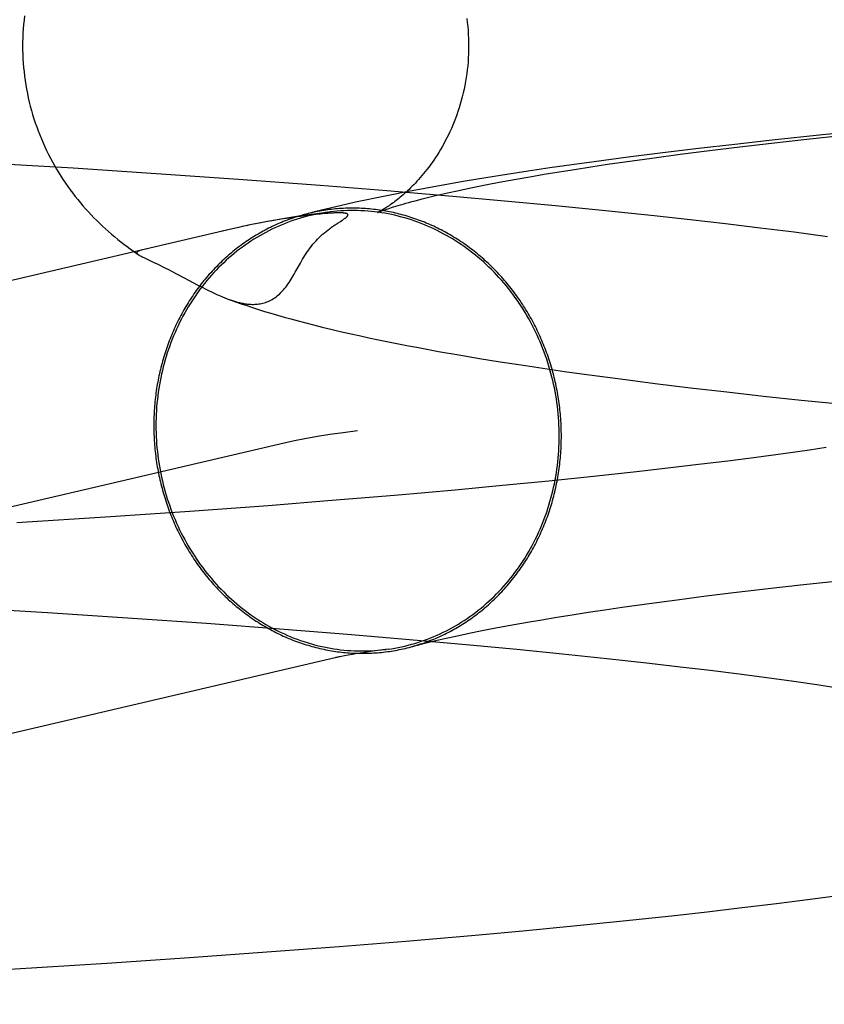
# Model space of a CAD drawing. Header units: inches. Extents: x 0 to 268, y 0 to 174.
# Tile 20 of 92: x 90.686 to 90.7563, y 88.0217 to 88.1078. Entities that reach past the tile are written whole.
import ezdxf

# ---------------------------------------------------------------- set-up
doc = ezdxf.new("R2010")
doc.units = ezdxf.units.IN
doc.header["$LTSCALE"] = 14.749625
doc.header["$MEASUREMENT"] = 0
doc.linetypes.add('HIDDEN', pattern=[0.2, 0.1, -0.1])
doc.layers.add('DEFAULT_2', color=8, linetype='HIDDEN')

msp = doc.modelspace()

# ---------------------------------------------------------------- linework, layer by layer
at = {"layer": 'DEFAULT_2', "color": 8, "linetype": 'HIDDEN'}
for p, q in [((90.760699, 88.098189), (90.75618, 88.09774)), ((90.751764, 88.097277), (90.748523, 88.09692)), ((90.751706, 88.097023), (90.754551, 88.097342)), ((90.75618, 88.09774), (90.751764, 88.097277)), ((90.754551, 88.097342), (90.758474, 88.097762)), ((90.745345, 88.096554), (90.742231, 88.096179)), ((90.743722, 88.096048), (90.746288, 88.096375)), ((90.748523, 88.09692), (90.745345, 88.096554)), ((90.746288, 88.096375), (90.748951, 88.0967)), ((90.748951, 88.0967), (90.751706, 88.097023)), ((90.739183, 88.095795), (90.736203, 88.0954)), ((90.738897, 88.09539), (90.741257, 88.095719)), ((90.742231, 88.096179), (90.739183, 88.095795)), ((90.741257, 88.095719), (90.743722, 88.096048)), ((90.69067, 88.094825), (90.682186, 88.095338)), ((90.697922, 88.094353), (90.69067, 88.094825)), ((90.730442, 88.094576), (90.72858, 88.094289)), ((90.732333, 88.094856), (90.730442, 88.094576)), ((90.734253, 88.09513), (90.732333, 88.094856)), ((90.733146, 88.094516), (90.734507, 88.094733)), ((90.736203, 88.0954), (90.734253, 88.09513)), ((90.734507, 88.094733), (90.73592, 88.094952)), ((90.73592, 88.094952), (90.737384, 88.095171)), ((90.737384, 88.095171), (90.738897, 88.09539)), ((90.705123, 88.09385), (90.697922, 88.094353)), ((90.712243, 88.093318), (90.705123, 88.09385)), ((90.726746, 88.093996), (90.724939, 88.093696)), ((90.72858, 88.094289), (90.726746, 88.093996)), ((90.72824, 88.093664), (90.729383, 88.093873)), ((90.729383, 88.093873), (90.730583, 88.094085)), ((90.730583, 88.094085), (90.731837, 88.0943)), ((90.731837, 88.0943), (90.733146, 88.094516)), ((90.718092, 88.092851), (90.712243, 88.093318)), ((90.723849, 88.092363), (90.718092, 88.092851)), ((90.721404, 88.09307), (90.719666, 88.092741)), ((90.723159, 88.093388), (90.721404, 88.09307)), ((90.724939, 88.093696), (90.723159, 88.093388)), ((90.723388, 88.092674), (90.724241, 88.092862)), ((90.724241, 88.092862), (90.725153, 88.093056)), ((90.725153, 88.093056), (90.726124, 88.093254)), ((90.726124, 88.093254), (90.727153, 88.093457)), ((90.727153, 88.093457), (90.72824, 88.093664)), ((90.722594, 88.092492), (90.723388, 88.092674)), ((90.728376, 88.091957), (90.723849, 88.092363)), ((90.732826, 88.091538), (90.728376, 88.091957)), ((90.737193, 88.091104), (90.732826, 88.091538)), ((90.708327, 88.090289), (90.70734, 88.090106)), ((90.709009, 88.090404), (90.707894, 88.090206)), ((90.709703, 88.090517), (90.708651, 88.090334)), ((90.709515, 88.090471), (90.709102, 88.090407)), ((90.709894, 88.090527), (90.709515, 88.090471)), ((90.710243, 88.090577), (90.709894, 88.090527)), ((90.710567, 88.090621), (90.710243, 88.090577)), ((90.710867, 88.09066), (90.710567, 88.090621)), ((90.711146, 88.090696), (90.710867, 88.09066)), ((90.711407, 88.090728), (90.711146, 88.090696)), ((90.711653, 88.090756), (90.711407, 88.090728)), ((90.711883, 88.090782), (90.711653, 88.090756)), ((90.712096, 88.090804), (90.711883, 88.090782)), ((90.71229, 88.090824), (90.712096, 88.090804)), ((90.712468, 88.090841), (90.71229, 88.090824)), ((90.712633, 88.090856), (90.712468, 88.090841)), ((90.712784, 88.090868), (90.712633, 88.090856)), ((90.712923, 88.090879), (90.712784, 88.090868)), ((90.713051, 88.090889), (90.712923, 88.090879)), ((90.71317, 88.090897), (90.713051, 88.090889)), ((90.713279, 88.090904), (90.71317, 88.090897)), ((90.713379, 88.090909), (90.713279, 88.090904)), ((90.71347, 88.090914), (90.713379, 88.090909)), ((90.713552, 88.090917), (90.71347, 88.090914)), ((90.713625, 88.09092), (90.713552, 88.090917)), ((90.713692, 88.090922), (90.713625, 88.09092)), ((90.713753, 88.090923), (90.713692, 88.090922)), ((90.713887, 88.090925), (90.713862, 88.090925)), ((90.713935, 88.090925), (90.713911, 88.090925)), ((90.71398, 88.090925), (90.713958, 88.090925)), ((90.714023, 88.090924), (90.714002, 88.090925)), ((90.714025, 88.090178), (90.714146, 88.090257)), ((90.714064, 88.090924), (90.714044, 88.090924)), ((90.741468, 88.090657), (90.737193, 88.091104)), ((90.744612, 88.090311), (90.741468, 88.090657)), ((90.747699, 88.089957), (90.744612, 88.090311)), ((90.704696, 88.089559), (90.57531, 88.059257)), ((90.705113, 88.089651), (90.703696, 88.089325)), ((90.705554, 88.089752), (90.70511, 88.089654)), ((90.706121, 88.089869), (90.705794, 88.0898)), ((90.707086, 88.090063), (90.70644, 88.089933)), ((90.707049, 88.090052), (90.706749, 88.089994)), ((90.707678, 88.090173), (90.707049, 88.090052)), ((90.713662, 88.089943), (90.713817, 88.090044)), ((90.713817, 88.090044), (90.714025, 88.090178)), ((90.750727, 88.089594), (90.747699, 88.089957)), ((90.753695, 88.089222), (90.750727, 88.089594)), ((90.756602, 88.088841), (90.753695, 88.089222)), ((90.697669, 88.086618), (90.698003, 88.086456)), ((90.698003, 88.086456), (90.698229, 88.086346)), ((90.698229, 88.086346), (90.698454, 88.086235)), ((90.698454, 88.086235), (90.698675, 88.086124)), ((90.698675, 88.086124), (90.698998, 88.08596)), ((90.698998, 88.08596), (90.699306, 88.085802)), ((90.699306, 88.085802), (90.699694, 88.0856)), ((90.699694, 88.0856), (90.700312, 88.085273)), ((90.700312, 88.085273), (90.700853, 88.084986)), ((90.700853, 88.084986), (90.701457, 88.084667)), ((90.701457, 88.084667), (90.701759, 88.084509)), ((90.701759, 88.084509), (90.70199, 88.08439)), ((90.70199, 88.08439), (90.702214, 88.084276)), ((90.702214, 88.084276), (90.702379, 88.084193)), ((90.702379, 88.084193), (90.702544, 88.084111)), ((90.702544, 88.084111), (90.702709, 88.084031)), ((90.702709, 88.084031), (90.70282, 88.083977)), ((90.70282, 88.083977), (90.702932, 88.083924)), ((90.702932, 88.083924), (90.703046, 88.08387)), ((90.703046, 88.08387), (90.703162, 88.083817)), ((90.703162, 88.083817), (90.703279, 88.083763)), ((90.703279, 88.083763), (90.7034, 88.08371)), ((90.7034, 88.08371), (90.703524, 88.083655)), ((90.703524, 88.083655), (90.703651, 88.083601)), ((90.722616, 88.07881), (90.724387, 88.078499)), ((90.724387, 88.078499), (90.726177, 88.078198)), ((90.726177, 88.078198), (90.727993, 88.077904)), ((90.727993, 88.077904), (90.729841, 88.077616)), ((90.729841, 88.077616), (90.73172, 88.077335)), ((90.73172, 88.077335), (90.733629, 88.077058)), ((90.733629, 88.077058), (90.735567, 88.076788)), ((90.735567, 88.076788), (90.738529, 88.076391)), ((90.738529, 88.076391), (90.741556, 88.076005)), ((90.741556, 88.076005), (90.74465, 88.075628)), ((90.74465, 88.075628), (90.74781, 88.075261)), ((90.74781, 88.075261), (90.751032, 88.074902)), ((90.751032, 88.074902), (90.754315, 88.074552)), ((90.754315, 88.074552), (90.758784, 88.074099)), ((90.709096, 88.070772), (90.57971, 88.04047)), ((90.752747, 88.069855), (90.750367, 88.069534)), ((90.755027, 88.070177), (90.752747, 88.069855)), ((90.75649, 88.070391), (90.755027, 88.070177)), ((90.745323, 88.068896), (90.742667, 88.068581)), ((90.747891, 88.069214), (90.745323, 88.068896)), ((90.750367, 88.069534), (90.747891, 88.069214)), ((90.73615, 88.067858), (90.732241, 88.067454)), ((90.739927, 88.068268), (90.73615, 88.067858)), ((90.742667, 88.068581), (90.739927, 88.068268)), ((90.72821, 88.067058), (90.724065, 88.066671)), ((90.732241, 88.067454), (90.72821, 88.067058)), ((90.718742, 88.066201), (90.713279, 88.065746)), ((90.724065, 88.066671), (90.718742, 88.066201)), ((90.707696, 88.065308), (90.700865, 88.064805)), ((90.713279, 88.065746), (90.707696, 88.065308)), ((90.700865, 88.064805), (90.693923, 88.064327)), ((90.693923, 88.064327), (90.685732, 88.063803)), ((90.754247, 88.058375), (90.758158, 88.058795)), ((90.746016, 88.057407), (90.748668, 88.057733)), ((90.748668, 88.057733), (90.751413, 88.058055)), ((90.751413, 88.058055), (90.754247, 88.058375)), ((90.73866, 88.056423), (90.741008, 88.056752)), ((90.741008, 88.056752), (90.743461, 88.05708)), ((90.743461, 88.05708), (90.746016, 88.057407)), ((90.680197, 88.056455), (90.688413, 88.055957)), ((90.688413, 88.055957), (90.695405, 88.055501)), ((90.734295, 88.055766), (90.735699, 88.055984)), ((90.735699, 88.055984), (90.737155, 88.056203)), ((90.737155, 88.056203), (90.73866, 88.056423)), ((90.695405, 88.055501), (90.702315, 88.055019)), ((90.702315, 88.055019), (90.709108, 88.054511)), ((90.729205, 88.054907), (90.730396, 88.055119)), ((90.730396, 88.055119), (90.731642, 88.055333)), ((90.731642, 88.055333), (90.732942, 88.055549)), ((90.732942, 88.055549), (90.734295, 88.055766)), ((90.709108, 88.054511), (90.714654, 88.054069)), ((90.724108, 88.0539), (90.725012, 88.054093)), ((90.725012, 88.054093), (90.725973, 88.05429)), ((90.725973, 88.05429), (90.726993, 88.054492)), ((90.726993, 88.054492), (90.728071, 88.054698)), ((90.728071, 88.054698), (90.729205, 88.054907)), ((90.714654, 88.054069), (90.720075, 88.053611)), ((90.720075, 88.053611), (90.725352, 88.053138)), ((90.722481, 88.053531), (90.723265, 88.053712)), ((90.723265, 88.053712), (90.724108, 88.0539)), ((90.715501, 88.052364), (90.715081, 88.052294)), ((90.715973, 88.052439), (90.715501, 88.052364)), ((90.716496, 88.052518), (90.715973, 88.052439)), ((90.717072, 88.0526), (90.716496, 88.052518)), ((90.718197, 88.052753), (90.717072, 88.0526)), ((90.725352, 88.053138), (90.729456, 88.052749)), ((90.729456, 88.052749), (90.733445, 88.052351)), ((90.733445, 88.052351), (90.737309, 88.051946)), ((90.71471, 88.052229), (90.714389, 88.05217)), ((90.715081, 88.052294), (90.71471, 88.052229)), ((90.737309, 88.051946), (90.741038, 88.051534)), ((90.741038, 88.051534), (90.74374, 88.051221)), ((90.74374, 88.051221), (90.746357, 88.050905)), ((90.746357, 88.050905), (90.748885, 88.050587)), ((90.748885, 88.050587), (90.75132, 88.050267)), ((90.75132, 88.050267), (90.753657, 88.049946)), ((90.753657, 88.049946), (90.755893, 88.049624)), ((90.755893, 88.049624), (90.757325, 88.04941)), ((90.752167, 88.030511), (90.755108, 88.030888)), ((90.755108, 88.030888), (90.757986, 88.031275)), ((90.746105, 88.029786), (90.749166, 88.030144)), ((90.749166, 88.030144), (90.752167, 88.030511)), ((90.738743, 88.028983), (90.742987, 88.029436)), ((90.742987, 88.029436), (90.746105, 88.029786)), ((90.729983, 88.028119), (90.734406, 88.028544)), ((90.734406, 88.028544), (90.738743, 88.028983)), ((90.71975, 88.027214), (90.72548, 88.027708)), ((90.72548, 88.027708), (90.729983, 88.028119)), ((90.708012, 88.026289), (90.713922, 88.026741)), ((90.713922, 88.026741), (90.71975, 88.027214)), ((90.693597, 88.025289), (90.700836, 88.025774)), ((90.700836, 88.025774), (90.708012, 88.026289)), ((90.685112, 88.024761), (90.693597, 88.025289))]:
    msp.add_line(p, q, dxfattribs=at)
for points in [[(90.686408, 88.10817), (90.686363, 88.107789), (90.686324, 88.107407), (90.686293, 88.107025), (90.686269, 88.106641), (90.686252, 88.106258), (90.686242, 88.105874), (90.686239, 88.105517)], [(90.725076, 88.107931), (90.725119, 88.107586), (90.725156, 88.107239), (90.725186, 88.106891), (90.725209, 88.106542), (90.725226, 88.106192), (90.725236, 88.105842), (90.725239, 88.105517)], [(90.686239, 88.105517), (90.686242, 88.105164), (90.686252, 88.104781), (90.686269, 88.104398), (90.686293, 88.104015), (90.686324, 88.103633), (90.686362, 88.103252), (90.686407, 88.102872), (90.686459, 88.102493), (90.686517, 88.102115), (90.686583, 88.101739), (90.686655, 88.101364), (90.686734, 88.100991), (90.68682, 88.10062), (90.686912, 88.100251), (90.687011, 88.099884), (90.687116, 88.09952), (90.687228, 88.099158), (90.687346, 88.098798), (90.68747, 88.098442), (90.6876, 88.098088), (90.687736, 88.097738), (90.687878, 88.097391), (90.688026, 88.097047), (90.688179, 88.096707), (90.688338, 88.09637), (90.688502, 88.096037), (90.688671, 88.095708), (90.688846, 88.095383), (90.689025, 88.095062), (90.689209, 88.094746), (90.689398, 88.094433), (90.689591, 88.094124), (90.689789, 88.09382), (90.689991, 88.09352), (90.690198, 88.093224), (90.690408, 88.092933), (90.690622, 88.092646), (90.690841, 88.092364), (90.691063, 88.092086), (90.691288, 88.091812), (90.691518, 88.091543), (90.691751, 88.091277), (90.691989, 88.091015), (90.69223, 88.090756), (90.692476, 88.090501), (90.692726, 88.090249), (90.69298, 88.090001), (90.693237, 88.089757), (90.693498, 88.089517), (90.693761, 88.089282), (90.694025, 88.089053), (90.69429, 88.088828), (90.694557, 88.088609), (90.694826, 88.088394), (90.695098, 88.088183), (90.695373, 88.087976), (90.695652, 88.087771), (90.695934, 88.087569), (90.696221, 88.08737), (90.696377, 88.087263)], [(90.725239, 88.105517), (90.725236, 88.105191), (90.725226, 88.10484), (90.725209, 88.104491), (90.725186, 88.104142), (90.725156, 88.103794), (90.725119, 88.103447), (90.725076, 88.103103), (90.725026, 88.10276), (90.72497, 88.102419), (90.724907, 88.102081), (90.724838, 88.101745), (90.724763, 88.101412), (90.724683, 88.101083), (90.724596, 88.100757), (90.724504, 88.100435), (90.724407, 88.100117), (90.724305, 88.099804), (90.724198, 88.099494), (90.724086, 88.09919), (90.723969, 88.098891), (90.723849, 88.098597), (90.723725, 88.098308), (90.723597, 88.098026), (90.723466, 88.097749), (90.723332, 88.097478), (90.723196, 88.097213), (90.723056, 88.096955), (90.722915, 88.096703), (90.722772, 88.096457), (90.722628, 88.096217), (90.722482, 88.095985), (90.722335, 88.095758), (90.722187, 88.095539), (90.72204, 88.095325), (90.721891, 88.095119), (90.721743, 88.094918), (90.721595, 88.094725), (90.721448, 88.094537), (90.721301, 88.094355), (90.721154, 88.09418), (90.721009, 88.09401), (90.720865, 88.093847), (90.720721, 88.093689), (90.72058, 88.093536), (90.720439, 88.093389), (90.720301, 88.093248), (90.720164, 88.093111), (90.720028, 88.09298), (90.719895, 88.092853), (90.719763, 88.092732), (90.719634, 88.092615), (90.719507, 88.092503), (90.719382, 88.092395), (90.719259, 88.092292), (90.719139, 88.092193), (90.719021, 88.092098), (90.718906, 88.092008), (90.718793, 88.091921), (90.718683, 88.091839), (90.718577, 88.09176), (90.718473, 88.091685), (90.718372, 88.091614), (90.718275, 88.091547), (90.71818, 88.091484), (90.71809, 88.091424), (90.718003, 88.091368), (90.717919, 88.091315), (90.71784, 88.091266), (90.717764, 88.09122), (90.717693, 88.091178), (90.717627, 88.091139), (90.717565, 88.091104), (90.717508, 88.091073), (90.717456, 88.091044), (90.717409, 88.09102), (90.717369, 88.090998), (90.717334, 88.09098), (90.717305, 88.090966), (90.717282, 88.090955), (90.717267, 88.090948), (90.717258, 88.090943)], [(90.719666, 88.092741), (90.718801, 88.092571), (90.717938, 88.092398), (90.717076, 88.09222), (90.716214, 88.092037), (90.715351, 88.091849), (90.714487, 88.091655), (90.713621, 88.091455), (90.712752, 88.091248), (90.71188, 88.091032), (90.711019, 88.090813)], [(90.717257, 88.090943), (90.717263, 88.090946), (90.717277, 88.090952), (90.7173, 88.090962), (90.717331, 88.090975), (90.717372, 88.090991), (90.717421, 88.091011), (90.717481, 88.091035), (90.71755, 88.091061), (90.71763, 88.091091), (90.71772, 88.091125), (90.717822, 88.091162), (90.717935, 88.091202), (90.71806, 88.091245), (90.718197, 88.091291), (90.718346, 88.09134), (90.718507, 88.091393), (90.718682, 88.091448), (90.718869, 88.091506), (90.719071, 88.091567), (90.719285, 88.091631), (90.719514, 88.091698), (90.719757, 88.091767), (90.720014, 88.091839), (90.720285, 88.091913), (90.720571, 88.091989), (90.720871, 88.092068), (90.721186, 88.092149), (90.721516, 88.092231), (90.72186, 88.092316), (90.72222, 88.092403), (90.722594, 88.092492)], [(90.733346, 88.071401), (90.733345, 88.071592), (90.733342, 88.071783), (90.733338, 88.071974), (90.733332, 88.072165), (90.733324, 88.072357), (90.733315, 88.072548), (90.733304, 88.072739), (90.733291, 88.07293), (90.733276, 88.07312), (90.73326, 88.073311), (90.733242, 88.073502), (90.733222, 88.073692), (90.733201, 88.073882), (90.733178, 88.074072), (90.733153, 88.074262), (90.733126, 88.074452), (90.733098, 88.074641), (90.733068, 88.07483), (90.733037, 88.075019), (90.733003, 88.075208), (90.732968, 88.075396), (90.732932, 88.075584), (90.732893, 88.075771), (90.732853, 88.075958), (90.732812, 88.076145), (90.732768, 88.076331), (90.732723, 88.076517), (90.732677, 88.076702), (90.732628, 88.076887), (90.732578, 88.077072), (90.732527, 88.077256), (90.732474, 88.077439), (90.732419, 88.077622), (90.732362, 88.077804), (90.732304, 88.077986), (90.732244, 88.078167), (90.732183, 88.078348), (90.73212, 88.078528), (90.732056, 88.078707), (90.731989, 88.078886), (90.731922, 88.079064), (90.731852, 88.079241), (90.731781, 88.079417), (90.731709, 88.079593), (90.731635, 88.079768), (90.731559, 88.079943), (90.731482, 88.080116), (90.731404, 88.080289), (90.731323, 88.080461), (90.731242, 88.080632), (90.731159, 88.080802), (90.731074, 88.080972), (90.730988, 88.08114), (90.7309, 88.081308), (90.730811, 88.081474), (90.73072, 88.08164), (90.730628, 88.081805), (90.730534, 88.081969), (90.730439, 88.082132), (90.730343, 88.082294), (90.730245, 88.082455), (90.730146, 88.082615), (90.730045, 88.082774), (90.729943, 88.082931), (90.729839, 88.083088), (90.729734, 88.083244), (90.729628, 88.083398), (90.72952, 88.083552), (90.729411, 88.083704), (90.729301, 88.083855), (90.72919, 88.084005), (90.729077, 88.084154), (90.728962, 88.084302), (90.728847, 88.084448), (90.72873, 88.084594), (90.728612, 88.084738), (90.728492, 88.08488), (90.728372, 88.085022), (90.72825, 88.085162), (90.728127, 88.085301), (90.728003, 88.085439), (90.727877, 88.085575), (90.72775, 88.08571), (90.727623, 88.085844), (90.727493, 88.085976), (90.727363, 88.086107), (90.727232, 88.086237), (90.727099, 88.086365), (90.726966, 88.086492), (90.726831, 88.086618), (90.726695, 88.086742), (90.726559, 88.086864), (90.726421, 88.086985), (90.726282, 88.087105), (90.726142, 88.087223), (90.726001, 88.08734), (90.725859, 88.087455), (90.725716, 88.087569), (90.725572, 88.087681), (90.725427, 88.087792), (90.725281, 88.087901), (90.725134, 88.088009), (90.724986, 88.088115), (90.724837, 88.088219), (90.724688, 88.088322), (90.724537, 88.088424), (90.724386, 88.088524), (90.724234, 88.088622), (90.724081, 88.088718), (90.723927, 88.088813), (90.723772, 88.088906), (90.723617, 88.088998), (90.723461, 88.089088), (90.723304, 88.089176), (90.723146, 88.089263), (90.722987, 88.089348), (90.722828, 88.089431), (90.722668, 88.089513), (90.722508, 88.089593), (90.722346, 88.089671), (90.722184, 88.089747), (90.722022, 88.089822), (90.721858, 88.089895), (90.721695, 88.089966), (90.72153, 88.090036), (90.721365, 88.090104), (90.7212, 88.09017), (90.721034, 88.090234), (90.720867, 88.090296), (90.7207, 88.090357), (90.720532, 88.090416), (90.720364, 88.090473), (90.720195, 88.090528), (90.720026, 88.090582), (90.719857, 88.090634), (90.719687, 88.090684), (90.719517, 88.090732), (90.719346, 88.090778), (90.719175, 88.090823), (90.719004, 88.090865), (90.718832, 88.090906), (90.71866, 88.090945), (90.718488, 88.090982), (90.718315, 88.091017), (90.718142, 88.091051), (90.717969, 88.091082), (90.717795, 88.091112), (90.717622, 88.09114), (90.717448, 88.091166), (90.717274, 88.09119), (90.7171, 88.091213), (90.716925, 88.091233), (90.716751, 88.091252), (90.716576, 88.091268), (90.716402, 88.091283), (90.716227, 88.091296), (90.716052, 88.091307), (90.715877, 88.091316), (90.715702, 88.091324), (90.715527, 88.091329), (90.715353, 88.091333), (90.715178, 88.091335), (90.715003, 88.091334), (90.714828, 88.091332), (90.714653, 88.091329), (90.714479, 88.091323), (90.714304, 88.091315), (90.714129, 88.091306), (90.713955, 88.091294), (90.713781, 88.091281), (90.713607, 88.091266), (90.713433, 88.091249), (90.71326, 88.09123), (90.713086, 88.091209), (90.712913, 88.091186), (90.71274, 88.091162), (90.712567, 88.091135), (90.712395, 88.091107), (90.712223, 88.091077), (90.712051, 88.091045), (90.71188, 88.091012), (90.711709, 88.090976), (90.711538, 88.090938), (90.711368, 88.090899), (90.711198, 88.090858)], [(90.733158, 88.071406), (90.733156, 88.071731), (90.733148, 88.072056), (90.733136, 88.072382), (90.733118, 88.072707), (90.733096, 88.073032), (90.733068, 88.073357), (90.733035, 88.073681), (90.732998, 88.074005), (90.732955, 88.074328), (90.732908, 88.07465), (90.732855, 88.074971), (90.732798, 88.075292), (90.732735, 88.075612), (90.732668, 88.07593), (90.732596, 88.076248), (90.732519, 88.076564), (90.732437, 88.076879), (90.73235, 88.077193), (90.732258, 88.077505), (90.732162, 88.077815), (90.732061, 88.078123), (90.731955, 88.07843), (90.731845, 88.078735), (90.73173, 88.079038), (90.73161, 88.079339), (90.731486, 88.079638), (90.731357, 88.079935), (90.731223, 88.080229), (90.731085, 88.080521), (90.730943, 88.080811), (90.730796, 88.081098), (90.730645, 88.081382), (90.73049, 88.081664), (90.73033, 88.081943), (90.730166, 88.082219), (90.729998, 88.082491), (90.729826, 88.082761), (90.72965, 88.083028), (90.72947, 88.083292), (90.729286, 88.083552), (90.729097, 88.083809), (90.728905, 88.084062), (90.728709, 88.084313), (90.72851, 88.084559), (90.728306, 88.084802), (90.7281, 88.085041), (90.727889, 88.085277), (90.727675, 88.085509), (90.727457, 88.085736), (90.727236, 88.08596), (90.727012, 88.08618), (90.726785, 88.086396), (90.726554, 88.086607), (90.72632, 88.086815), (90.726083, 88.087018), (90.725843, 88.087217), (90.7256, 88.087411), (90.725354, 88.087601), (90.725105, 88.087787), (90.724854, 88.087968), (90.724599, 88.088144), (90.724343, 88.088316), (90.724084, 88.088483), (90.723822, 88.088645), (90.723558, 88.088802), (90.723292, 88.088955), (90.723024, 88.089103), (90.722753, 88.089245), (90.722481, 88.089383), (90.722206, 88.089516), (90.721929, 88.089644), (90.721651, 88.089767), (90.721371, 88.089885), (90.721089, 88.089997), (90.720806, 88.090104), (90.720521, 88.090207), (90.720235, 88.090303), (90.719947, 88.090395), (90.719658, 88.090482), (90.719368, 88.090563), (90.719077, 88.090638), (90.718784, 88.090709), (90.718491, 88.090774), (90.718197, 88.090833), (90.717902, 88.090888), (90.717607, 88.090936), (90.717311, 88.09098), (90.717014, 88.091018), (90.716718, 88.09105), (90.71642, 88.091077), (90.716123, 88.091098), (90.715825, 88.091114), (90.715528, 88.091125), (90.71523, 88.09113), (90.714932, 88.091129), (90.714635, 88.091123), (90.714337, 88.091112), (90.71404, 88.091095), (90.713744, 88.091072), (90.713448, 88.091044), (90.713153, 88.091011), (90.71302, 88.090994)], [(90.711019, 88.090813), (90.710859, 88.09077), (90.710691, 88.090724), (90.710523, 88.090675), (90.710355, 88.090625), (90.710188, 88.090573), (90.710021, 88.090519), (90.709855, 88.090464), (90.70969, 88.090406), (90.709525, 88.090347), (90.70936, 88.090286), (90.709196, 88.090223), (90.709033, 88.090159), (90.708871, 88.090092), (90.708709, 88.090024), (90.708547, 88.089954), (90.708387, 88.089883), (90.708227, 88.089809), (90.708068, 88.089734), (90.707909, 88.089658), (90.707751, 88.089579), (90.707594, 88.089499), (90.707438, 88.089417), (90.707283, 88.089334), (90.707128, 88.089248), (90.706974, 88.089161), (90.706821, 88.089073), (90.706669, 88.088982), (90.706518, 88.088891), (90.706367, 88.088797), (90.706217, 88.088702), (90.706069, 88.088605), (90.705921, 88.088507), (90.705774, 88.088407), (90.705628, 88.088305), (90.705483, 88.088202), (90.705339, 88.088097), (90.705196, 88.087991), (90.705054, 88.087883), (90.704913, 88.087773), (90.704773, 88.087662), (90.704634, 88.08755), (90.704496, 88.087436), (90.704359, 88.08732), (90.704224, 88.087203), (90.704089, 88.087085), (90.703955, 88.086965), (90.703823, 88.086844), (90.703692, 88.086721), (90.703562, 88.086596), (90.703432, 88.086471), (90.703305, 88.086344), (90.703178, 88.086215), (90.703052, 88.086085), (90.702928, 88.085954), (90.702805, 88.085821), (90.702683, 88.085687), (90.702563, 88.085552), (90.702443, 88.085416), (90.702325, 88.085278), (90.702208, 88.085138), (90.702093, 88.084998), (90.701978, 88.084856), (90.701865, 88.084713), (90.701754, 88.084569), (90.701644, 88.084423), (90.701535, 88.084277), (90.701427, 88.084129), (90.701321, 88.08398), (90.701216, 88.08383), (90.701112, 88.083678), (90.70101, 88.083526), (90.700909, 88.083372), (90.70081, 88.083217), (90.700712, 88.083061), (90.700616, 88.082905), (90.700521, 88.082747), (90.700427, 88.082587), (90.700335, 88.082427), (90.700244, 88.082266), (90.700155, 88.082104), (90.700067, 88.081941), (90.699981, 88.081777), (90.699896, 88.081612), (90.699813, 88.081446), (90.699732, 88.081279), (90.699651, 88.081111), (90.699573, 88.080943), (90.699496, 88.080773), (90.69942, 88.080603), (90.699346, 88.080432), (90.699274, 88.08026), (90.699203, 88.080087), (90.699133, 88.079913), (90.699066, 88.079739), (90.698999, 88.079563), (90.698935, 88.079387), (90.698872, 88.079211), (90.698811, 88.079033), (90.698751, 88.078855), (90.698693, 88.078676), (90.698636, 88.078497), (90.698581, 88.078317), (90.698528, 88.078136), (90.698477, 88.077955), (90.698427, 88.077773), (90.698378, 88.077591), (90.698332, 88.077408), (90.698287, 88.077224), (90.698243, 88.07704), (90.698202, 88.076856), (90.698162, 88.076671), (90.698123, 88.076485), (90.698087, 88.076299), (90.698052, 88.076113), (90.698018, 88.075926), (90.697987, 88.075739), (90.697957, 88.075552), (90.697929, 88.075364), (90.697902, 88.075175), (90.697877, 88.074987), (90.697854, 88.074798), (90.697833, 88.074609), (90.697813, 88.07442), (90.697795, 88.07423), (90.697779, 88.07404), (90.697764, 88.07385), (90.697751, 88.07366), (90.69774, 88.073469), (90.697731, 88.073279), (90.697723, 88.073088), (90.697717, 88.072897), (90.697713, 88.072706), (90.69771, 88.072515), (90.697709, 88.072324)], [(90.712858, 88.090972), (90.712564, 88.090927), (90.712271, 88.090878), (90.711979, 88.090822), (90.711688, 88.090762), (90.711397, 88.090696), (90.711108, 88.090624), (90.710821, 88.090547), (90.710534, 88.090465), (90.710249, 88.090378), (90.709966, 88.090285), (90.709684, 88.090187), (90.709404, 88.090084), (90.709126, 88.089976), (90.708849, 88.089862), (90.708575, 88.089744), (90.708302, 88.08962), (90.708031, 88.089491), (90.707763, 88.089357), (90.707497, 88.089218), (90.707233, 88.089075), (90.706971, 88.088926), (90.706712, 88.088772), (90.706455, 88.088614), (90.706201, 88.088451), (90.70595, 88.088283), (90.705701, 88.08811), (90.705456, 88.087933), (90.705213, 88.087751), (90.704973, 88.087565), (90.704736, 88.087374), (90.704502, 88.087179), (90.704271, 88.086979), (90.704043, 88.086775), (90.703819, 88.086567), (90.703598, 88.086355), (90.70338, 88.086138), (90.703166, 88.085917), (90.702955, 88.085693), (90.702748, 88.085464), (90.702545, 88.085232), (90.702346, 88.084996), (90.70215, 88.084756), (90.701958, 88.084512), (90.70177, 88.084265), (90.701585, 88.084014), (90.701405, 88.08376), (90.701229, 88.083502), (90.701057, 88.083241), (90.700889, 88.082977), (90.700725, 88.08271), (90.700565, 88.082439), (90.70041, 88.082166), (90.700259, 88.081889), (90.700112, 88.08161), (90.69997, 88.081328), (90.699832, 88.081043), (90.699698, 88.080756), (90.69957, 88.080466), (90.699445, 88.080173), (90.699325, 88.079878), (90.69921, 88.079581), (90.6991, 88.079282), (90.698994, 88.07898), (90.698893, 88.078677), (90.698797, 88.078371), (90.698705, 88.078064), (90.698618, 88.077755), (90.698536, 88.077445), (90.698459, 88.077132), (90.698387, 88.076819), (90.69832, 88.076504), (90.698257, 88.076187), (90.6982, 88.075869), (90.698147, 88.075551), (90.6981, 88.075231), (90.698057, 88.07491), (90.69802, 88.074588), (90.697987, 88.074265), (90.697959, 88.073942), (90.697937, 88.073618), (90.697919, 88.073294), (90.697907, 88.072969), (90.697899, 88.072644), (90.697897, 88.072319)], [(90.71302, 88.090994), (90.712375, 88.090908), (90.711722, 88.090818), (90.711066, 88.090724), (90.710397, 88.090625), (90.709703, 88.090517)], [(90.713836, 88.090925), (90.71381, 88.090924), (90.713753, 88.090923)], [(90.714146, 88.090257), (90.7142, 88.090293), (90.714251, 88.090327), (90.714299, 88.09036), (90.714343, 88.090391), (90.714384, 88.09042), (90.714422, 88.090448), (90.714458, 88.090474), (90.71449, 88.0905), (90.71452, 88.090524), (90.714547, 88.090547), (90.714571, 88.090569), (90.714593, 88.09059), (90.714612, 88.09061), (90.714628, 88.090629), (90.714642, 88.090646), (90.714654, 88.090663), (90.714664, 88.090679), (90.714672, 88.090694), (90.714678, 88.090708), (90.714683, 88.090722), (90.714685, 88.090735), (90.714686, 88.090748), (90.714685, 88.090759), (90.714683, 88.090771), (90.714679, 88.090781), (90.714673, 88.090791), (90.714667, 88.0908), (90.714659, 88.090809), (90.71465, 88.090817), (90.71464, 88.090825), (90.71463, 88.090832), (90.714618, 88.090839), (90.714605, 88.090846), (90.714591, 88.090852), (90.714577, 88.090858), (90.714562, 88.090863), (90.714546, 88.090869), (90.714529, 88.090873), (90.714513, 88.090878), (90.714495, 88.090882), (90.714478, 88.090886), (90.71446, 88.090889), (90.714443, 88.090893), (90.714425, 88.090896), (90.714407, 88.090898), (90.714389, 88.090901), (90.71437, 88.090903), (90.714352, 88.090906), (90.714333, 88.090908), (90.714314, 88.09091), (90.714295, 88.090911), (90.714277, 88.090913), (90.714258, 88.090914), (90.71424, 88.090916), (90.714221, 88.090917), (90.714202, 88.090918), (90.714183, 88.090919), (90.714164, 88.09092), (90.714144, 88.090921), (90.714124, 88.090922), (90.714105, 88.090922), (90.714085, 88.090923)], [(90.706538, 88.089956), (90.706028, 88.089853), (90.705457, 88.089728)], [(90.710171, 88.085884), (90.710535, 88.086538), (90.710629, 88.086705), (90.710725, 88.086871), (90.710824, 88.087038), (90.710926, 88.087205), (90.711031, 88.087371), (90.71114, 88.087536), (90.711254, 88.087699), (90.711372, 88.087862), (90.711495, 88.088022), (90.711623, 88.08818), (90.711756, 88.088336), (90.711893, 88.088487), (90.712034, 88.088634), (90.712178, 88.088776), (90.712325, 88.088914), (90.712474, 88.089047), (90.712625, 88.089176), (90.712777, 88.0893), (90.712928, 88.08942), (90.713079, 88.089536)], [(90.713079, 88.089536), (90.713163, 88.089599), (90.713247, 88.08966), (90.713332, 88.08972), (90.713416, 88.089779), (90.7135, 88.089835), (90.713582, 88.08989), (90.713662, 88.089943)], [(90.697153, 88.087792), (90.696998, 88.087754), (90.696859, 88.087719), (90.696734, 88.087685), (90.696625, 88.087654), (90.69653, 88.087624), (90.69645, 88.087595), (90.696382, 88.087567), (90.696328, 88.087539), (90.696287, 88.087512), (90.696258, 88.087484), (90.696241, 88.087457), (90.696235, 88.087429), (90.69624, 88.087401), (90.696255, 88.087372), (90.69628, 88.087342), (90.696314, 88.08731), (90.696356, 88.087278), (90.696377, 88.087263)], [(90.696377, 88.087263), (90.696406, 88.087244), (90.696464, 88.087209), (90.696529, 88.087172), (90.6966, 88.087134), (90.696678, 88.087093), (90.696762, 88.087051), (90.69685, 88.087008), (90.696943, 88.086963), (90.697669, 88.086618)], [(90.704278, 88.083354), (90.704354, 88.083327), (90.704431, 88.0833), (90.70451, 88.083273), (90.704591, 88.083246), (90.704673, 88.08322), (90.704758, 88.083194), (90.704844, 88.083168), (90.704931, 88.083143), (90.705019, 88.083119), (90.705109, 88.083096), (90.705199, 88.083074), (90.705292, 88.083052), (90.705386, 88.083032), (90.705482, 88.083013), (90.70558, 88.082995), (90.705679, 88.082978), (90.705781, 88.082964), (90.705885, 88.082951), (90.705991, 88.08294), (90.706098, 88.082931), (90.706207, 88.082925), (90.706318, 88.082922), (90.706431, 88.082921), (90.706544, 88.082924), (90.706658, 88.082931), (90.706772, 88.08294), (90.706887, 88.082954), (90.707002, 88.082972), (90.707118, 88.082994), (90.707234, 88.08302), (90.707351, 88.083051), (90.707468, 88.083088), (90.707585, 88.083129), (90.707702, 88.083175), (90.707819, 88.083228), (90.707935, 88.083286), (90.708052, 88.083349), (90.708167, 88.083419), (90.708282, 88.083495), (90.708395, 88.083576), (90.708506, 88.083663), (90.708616, 88.083755), (90.708725, 88.083853), (90.708831, 88.083957), (90.708936, 88.084065), (90.70904, 88.08418), (90.709141, 88.084299), (90.709242, 88.084423), (90.70934, 88.084552), (90.709437, 88.084686), (90.709532, 88.084824), (90.709626, 88.084966), (90.709719, 88.085111), (90.709811, 88.08526), (90.709902, 88.085412), (90.709992, 88.085567), (90.710082, 88.085724), (90.710171, 88.085884)], [(90.703651, 88.083601), (90.703716, 88.083574), (90.703782, 88.083546), (90.703849, 88.083519), (90.703918, 88.083491), (90.703987, 88.083464), (90.704058, 88.083436), (90.70413, 88.083409), (90.704203, 88.083381), (90.704392, 88.083312)], [(90.704392, 88.083312), (90.704865, 88.083143), (90.705348, 88.082975), (90.705842, 88.082807), (90.706348, 88.082641), (90.706866, 88.082475), (90.707399, 88.082309), (90.707947, 88.082143), (90.708512, 88.081976), (90.709095, 88.081809), (90.709699, 88.081641), (90.710329, 88.08147), (90.71099, 88.081296), (90.711685, 88.081117), (90.712424, 88.080933), (90.713198, 88.080746), (90.714002, 88.080557), (90.714829, 88.080368), (90.715666, 88.080182), (90.716514, 88.079999), (90.717371, 88.079819), (90.718236, 88.079642), (90.719106, 88.079469), (90.719981, 88.079299), (90.720857, 88.079132), (90.722616, 88.07881)], [(90.697709, 88.072324), (90.69771, 88.072133), (90.697713, 88.071942), (90.697717, 88.071751), (90.697723, 88.071559), (90.697731, 88.071368), (90.69774, 88.071177), (90.697751, 88.070986), (90.697764, 88.070795), (90.697779, 88.070604), (90.697795, 88.070414), (90.697813, 88.070223), (90.697833, 88.070033), (90.697854, 88.069843), (90.697877, 88.069652), (90.697902, 88.069463), (90.697929, 88.069273), (90.697957, 88.069084), (90.697987, 88.068895), (90.698018, 88.068706), (90.698052, 88.068517), (90.698087, 88.068329), (90.698123, 88.068141), (90.698162, 88.067954), (90.698202, 88.067767), (90.698243, 88.06758), (90.698287, 88.067394), (90.698332, 88.067208), (90.698378, 88.067023), (90.698427, 88.066838), (90.698477, 88.066653), (90.698528, 88.066469), (90.698581, 88.066286), (90.698636, 88.066103), (90.698693, 88.065921), (90.698751, 88.065739), (90.698811, 88.065558), (90.698872, 88.065377), (90.698935, 88.065197), (90.698999, 88.065018), (90.699066, 88.064839), (90.699133, 88.064661), (90.699203, 88.064484), (90.699274, 88.064307), (90.699346, 88.064132), (90.69942, 88.063957), (90.699496, 88.063782), (90.699573, 88.063609), (90.699651, 88.063436), (90.699732, 88.063264), (90.699813, 88.063093), (90.699896, 88.062923), (90.699981, 88.062753), (90.700067, 88.062585), (90.700155, 88.062417), (90.700244, 88.06225), (90.700335, 88.062085), (90.700427, 88.06192), (90.700521, 88.061756), (90.700616, 88.061593), (90.700712, 88.061431), (90.70081, 88.06127), (90.700909, 88.06111), (90.70101, 88.060951), (90.701112, 88.060794), (90.701216, 88.060637), (90.701321, 88.060481), (90.701427, 88.060327), (90.701535, 88.060173), (90.701644, 88.060021), (90.701754, 88.05987), (90.701865, 88.05972), (90.701978, 88.059571), (90.702093, 88.059423), (90.702208, 88.059277), (90.702325, 88.059131), (90.702443, 88.058987), (90.702563, 88.058844), (90.702683, 88.058703), (90.702805, 88.058563), (90.702928, 88.058424), (90.703052, 88.058286), (90.703178, 88.05815), (90.703305, 88.058015), (90.703432, 88.057881), (90.703562, 88.057748), (90.703692, 88.057617), (90.703823, 88.057488), (90.703955, 88.057359), (90.704089, 88.057233), (90.704224, 88.057107), (90.704359, 88.056983), (90.704496, 88.056861), (90.704634, 88.056739), (90.704773, 88.05662), (90.704913, 88.056501), (90.705054, 88.056385), (90.705196, 88.056269), (90.705339, 88.056156), (90.705483, 88.056043), (90.705628, 88.055933), (90.705774, 88.055824), (90.705921, 88.055716), (90.706069, 88.05561), (90.706217, 88.055505), (90.706367, 88.055402), (90.706518, 88.055301), (90.706669, 88.055201), (90.706821, 88.055103), (90.706974, 88.055007), (90.707128, 88.054912), (90.707283, 88.054819), (90.707438, 88.054727), (90.707594, 88.054637), (90.707751, 88.054549), (90.707909, 88.054462), (90.708068, 88.054377), (90.708227, 88.054294), (90.708387, 88.054212), (90.708547, 88.054132), (90.708709, 88.054054), (90.708871, 88.053978), (90.709033, 88.053903), (90.709196, 88.05383), (90.70936, 88.053759), (90.709525, 88.053689), (90.70969, 88.053621), (90.709855, 88.053555), (90.710021, 88.053491), (90.710188, 88.053428), (90.710355, 88.053368), (90.710523, 88.053309), (90.710691, 88.053252), (90.710859, 88.053196), (90.711029, 88.053143), (90.711198, 88.053091), (90.711368, 88.053041), (90.711538, 88.052993), (90.711709, 88.052947), (90.71188, 88.052902), (90.712051, 88.05286), (90.712223, 88.052819), (90.712395, 88.05278), (90.712567, 88.052743), (90.71274, 88.052707), (90.712913, 88.052674), (90.713086, 88.052642), (90.71326, 88.052613), (90.713433, 88.052585), (90.713607, 88.052559), (90.713781, 88.052535), (90.713955, 88.052512), (90.714129, 88.052492), (90.714304, 88.052473), (90.714479, 88.052456), (90.714653, 88.052442), (90.714828, 88.052429), (90.715003, 88.052418), (90.715178, 88.052408), (90.715353, 88.052401), (90.715527, 88.052396), (90.715702, 88.052392), (90.715877, 88.05239), (90.716052, 88.05239), (90.716227, 88.052392), (90.716402, 88.052396), (90.716576, 88.052402), (90.716751, 88.05241), (90.716925, 88.052419), (90.7171, 88.052431), (90.717274, 88.052444), (90.717448, 88.052459), (90.717622, 88.052476), (90.717795, 88.052495), (90.717969, 88.052516), (90.718142, 88.052539), (90.718315, 88.052563), (90.718488, 88.052589), (90.71866, 88.052618), (90.718832, 88.052648), (90.719004, 88.05268), (90.719175, 88.052713), (90.719346, 88.052749), (90.719517, 88.052786), (90.719687, 88.052826), (90.719857, 88.052867), (90.720026, 88.05291), (90.720485, 88.053032)], [(90.697897, 88.072319), (90.697899, 88.071994), (90.697907, 88.071668), (90.697919, 88.071343), (90.697937, 88.071018), (90.697959, 88.070693), (90.697987, 88.070368), (90.69802, 88.070044), (90.698057, 88.06972), (90.6981, 88.069397), (90.698147, 88.069075), (90.6982, 88.068753), (90.698257, 88.068433), (90.69832, 88.068113), (90.698387, 88.067794), (90.698459, 88.067477), (90.698536, 88.067161), (90.698618, 88.066846), (90.698705, 88.066532), (90.698797, 88.06622), (90.698893, 88.06591), (90.698994, 88.065601), (90.6991, 88.065295), (90.69921, 88.06499), (90.699325, 88.064687), (90.699445, 88.064386), (90.699569, 88.064087), (90.699698, 88.06379), (90.699832, 88.063496), (90.69997, 88.063204), (90.700112, 88.062914), (90.700259, 88.062627), (90.70041, 88.062343), (90.700565, 88.062061), (90.700725, 88.061782), (90.700889, 88.061506), (90.701057, 88.061233), (90.701229, 88.060964), (90.701405, 88.060697), (90.701585, 88.060433), (90.701769, 88.060173), (90.701958, 88.059916), (90.70215, 88.059662), (90.702346, 88.059412), (90.702545, 88.059166), (90.702748, 88.058923), (90.702955, 88.058683), (90.703166, 88.058448), (90.70338, 88.058216), (90.703598, 88.057989), (90.703819, 88.057765), (90.704043, 88.057545), (90.70427, 88.057329), (90.704501, 88.057118), (90.704735, 88.05691), (90.704972, 88.056707), (90.705212, 88.056508), (90.705455, 88.056314), (90.705701, 88.056124), (90.70595, 88.055938), (90.706201, 88.055757), (90.706456, 88.055581), (90.706712, 88.055409), (90.706971, 88.055242), (90.707233, 88.05508), (90.707497, 88.054923), (90.707763, 88.05477), (90.708031, 88.054622), (90.708302, 88.054479), (90.708574, 88.054342), (90.708849, 88.054209), (90.709126, 88.054081), (90.709404, 88.053958), (90.709684, 88.05384), (90.709966, 88.053728), (90.710249, 88.05362), (90.710534, 88.053518), (90.71082, 88.053421), (90.711108, 88.05333), (90.711397, 88.053243), (90.711687, 88.053162), (90.711978, 88.053087), (90.71227, 88.053016), (90.712564, 88.052951), (90.712858, 88.052891), (90.713153, 88.052837), (90.713448, 88.052789), (90.713744, 88.052745), (90.714041, 88.052707), (90.714337, 88.052675), (90.714635, 88.052648), (90.714932, 88.052627), (90.71523, 88.052611), (90.715527, 88.0526), (90.715825, 88.052595), (90.716123, 88.052596), (90.71642, 88.052602), (90.716718, 88.052613), (90.717015, 88.05263), (90.717311, 88.052653), (90.717607, 88.052681), (90.717902, 88.052714), (90.718035, 88.052731)], [(90.715527, 88.071862), (90.71428, 88.071693), (90.713115, 88.071521), (90.712033, 88.071347), (90.710915, 88.07115), (90.710011, 88.070973), (90.709096, 88.070772)], [(90.718197, 88.052753), (90.718491, 88.052797), (90.718784, 88.052847), (90.719076, 88.052903), (90.719367, 88.052963), (90.719658, 88.053029), (90.719947, 88.053101), (90.720234, 88.053177), (90.720521, 88.05326), (90.720806, 88.053347), (90.721089, 88.05344), (90.721371, 88.053538), (90.721651, 88.053641), (90.721929, 88.053749), (90.722206, 88.053863), (90.72248, 88.053981), (90.722753, 88.054105), (90.723024, 88.054234), (90.723292, 88.054368), (90.723558, 88.054506), (90.723822, 88.05465), (90.724084, 88.054799), (90.724343, 88.054952), (90.724599, 88.055111), (90.724854, 88.055274), (90.725105, 88.055442), (90.725353, 88.055614), (90.725599, 88.055792), (90.725842, 88.055973), (90.726082, 88.05616), (90.726319, 88.056351), (90.726553, 88.056546), (90.726784, 88.056746), (90.727012, 88.05695), (90.727236, 88.057158), (90.727457, 88.05737), (90.727675, 88.057587), (90.727889, 88.057807), (90.7281, 88.058032), (90.728307, 88.058261), (90.72851, 88.058493), (90.728709, 88.058729), (90.728905, 88.058969), (90.729097, 88.059213), (90.729285, 88.05946), (90.72947, 88.059711), (90.72965, 88.059965), (90.729826, 88.060223), (90.729998, 88.060484), (90.730166, 88.060748), (90.73033, 88.061015), (90.73049, 88.061286), (90.730645, 88.061559), (90.730796, 88.061836), (90.730943, 88.062115), (90.731085, 88.062397), (90.731223, 88.062682), (90.731357, 88.062969), (90.731485, 88.063259), (90.73161, 88.063552), (90.73173, 88.063847), (90.731845, 88.064144), (90.731955, 88.064443), (90.732061, 88.064745), (90.732162, 88.065048), (90.732258, 88.065354), (90.73235, 88.065661), (90.732437, 88.06597), (90.732519, 88.06628), (90.732596, 88.066592), (90.732668, 88.066906), (90.732735, 88.067221), (90.732798, 88.067538), (90.732855, 88.067855), (90.732908, 88.068174), (90.732955, 88.068494), (90.732998, 88.068815), (90.733035, 88.069137), (90.733068, 88.069459), (90.733096, 88.069783), (90.733118, 88.070106), (90.733136, 88.070431), (90.733148, 88.070755), (90.733156, 88.07108), (90.733158, 88.071406)], [(90.720212, 88.052959), (90.720364, 88.053001), (90.720532, 88.05305), (90.7207, 88.0531), (90.720867, 88.053152), (90.721034, 88.053206), (90.7212, 88.053261), (90.721365, 88.053319), (90.72153, 88.053378), (90.721695, 88.053439), (90.721858, 88.053502), (90.722022, 88.053566), (90.722184, 88.053633), (90.722346, 88.053701), (90.722508, 88.053771), (90.722668, 88.053842), (90.722828, 88.053915), (90.722987, 88.05399), (90.723146, 88.054067), (90.723304, 88.054146), (90.723461, 88.054226), (90.723617, 88.054308), (90.723772, 88.054391), (90.723927, 88.054477), (90.724081, 88.054564), (90.724234, 88.054652), (90.724386, 88.054742), (90.724537, 88.054834), (90.724688, 88.054928), (90.724837, 88.055023), (90.724986, 88.05512), (90.725134, 88.055218), (90.725281, 88.055318), (90.725427, 88.05542), (90.725572, 88.055523), (90.725716, 88.055628), (90.725859, 88.055734), (90.726001, 88.055842), (90.726142, 88.055952), (90.726282, 88.056063), (90.726421, 88.056175), (90.726559, 88.056289), (90.726695, 88.056405), (90.726831, 88.056522), (90.726966, 88.05664), (90.727099, 88.05676), (90.727232, 88.056881), (90.727363, 88.057004), (90.727493, 88.057128), (90.727623, 88.057254), (90.72775, 88.057381), (90.727877, 88.05751), (90.728003, 88.05764), (90.728127, 88.057771), (90.72825, 88.057903), (90.728372, 88.058037), (90.728492, 88.058173), (90.728612, 88.058309), (90.72873, 88.058447), (90.728847, 88.058586), (90.728962, 88.058727), (90.729077, 88.058869), (90.72919, 88.059012), (90.729301, 88.059156), (90.729411, 88.059301), (90.72952, 88.059448), (90.729628, 88.059596), (90.729734, 88.059745), (90.729839, 88.059895), (90.729943, 88.060047), (90.730045, 88.060199), (90.730146, 88.060353), (90.730245, 88.060508), (90.730343, 88.060663), (90.730439, 88.06082), (90.730534, 88.060978), (90.730628, 88.061137), (90.73072, 88.061297), (90.730811, 88.061459), (90.7309, 88.061621), (90.730988, 88.061784), (90.731074, 88.061948), (90.731159, 88.062113), (90.731242, 88.062279), (90.731323, 88.062446), (90.731404, 88.062613), (90.731482, 88.062782), (90.731559, 88.062952), (90.731635, 88.063122), (90.731709, 88.063293), (90.731781, 88.063465), (90.731852, 88.063638), (90.731922, 88.063812), (90.731989, 88.063986), (90.732056, 88.064162), (90.73212, 88.064337), (90.732183, 88.064514), (90.732244, 88.064692), (90.732304, 88.06487), (90.732362, 88.065048), (90.732419, 88.065228), (90.732474, 88.065408), (90.732527, 88.065589), (90.732578, 88.06577), (90.732628, 88.065952), (90.732677, 88.066134), (90.732723, 88.066317), (90.732768, 88.066501), (90.732812, 88.066685), (90.732853, 88.066869), (90.732893, 88.067054), (90.732932, 88.06724), (90.732968, 88.067426), (90.733003, 88.067612), (90.733037, 88.067799), (90.733068, 88.067986), (90.733098, 88.068173), (90.733126, 88.068361), (90.733153, 88.068549), (90.733178, 88.068738), (90.733201, 88.068927), (90.733222, 88.069116), (90.733242, 88.069305), (90.73326, 88.069495), (90.733276, 88.069685), (90.733291, 88.069875), (90.733304, 88.070065), (90.733315, 88.070256), (90.733324, 88.070446), (90.733332, 88.070637), (90.733338, 88.070828), (90.733342, 88.071019), (90.733345, 88.07121), (90.733346, 88.071401)], [(90.720485, 88.053032), (90.720781, 88.05311), (90.721091, 88.053191), (90.721416, 88.053273), (90.721756, 88.053357), (90.722111, 88.053443), (90.722481, 88.053531)], [(90.714389, 88.05217), (90.714246, 88.052143), (90.714115, 88.052118), (90.713995, 88.052094), (90.713886, 88.052071), (90.713788, 88.052051), (90.7137, 88.052032), (90.713622, 88.052015), (90.713554, 88.051999), (90.58411, 88.021683)]]:
    msp.add_lwpolyline(points, dxfattribs=at)

doc.saveas('drawing.dxf')
